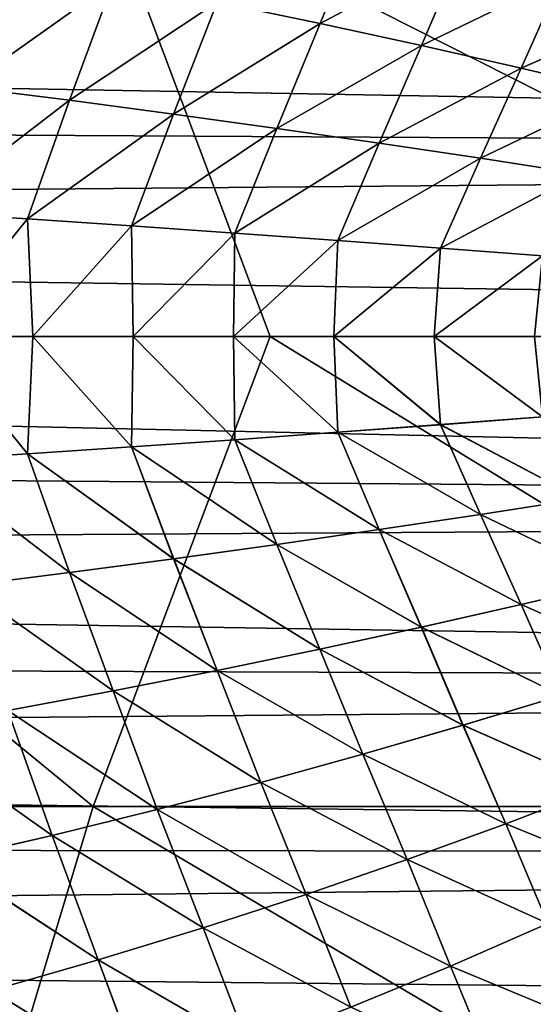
# Model space of a CAD drawing. Header units: metres. Extents: x -31 to 127, y -24 to 31.
# Tile 122 of 150: x 68.41 to 72.37, y -5.14 to 2.44. Entities that reach past the tile are written whole.
import ezdxf

# ---------------------------------------------------------------- set-up
doc = ezdxf.new("R2010")
doc.units = ezdxf.units.M
doc.layers.add('solid_12_381_041_XXX', color=7, linetype='CONTINUOUS')

msp = doc.modelspace()

# ---------------------------------------------------------------- linework, layer by layer
at = {"layer": 'solid_12_381_041_XXX'}
for points in [[(61.689842, 3.619822, 116.518829), (64.560226, 0.000006, 116.543846), (68.979095, 3.619782, 116.472359)], [(68.979095, 3.619782, 116.472359), (64.560226, 0.000006, 116.543846), (70.339767, 0.000006, 116.504814)], [(68.979095, 3.619782, 116.472359), (70.339767, 0.000006, 116.504814), (76.151085, 0.000004, 116.456345)], [(68.979095, 3.619782, 116.472359), (76.151085, 0.000004, 116.456345), (76.253685, 3.61972, 116.412567)], [(69.933388, 2.57188, 145.543442), (70.725121, 2.407843, 145.511581), (71.05555, 3.217393, 145.491806)], [(71.055557, 3.217387, 141.680511), (70.725136, 2.407838, 141.660736), (69.933403, 2.571874, 141.628876)], [(70.725121, 2.407843, 145.511581), (71.827705, 2.993618, 145.460632), (71.05555, 3.217393, 145.491806)], [(71.055557, 3.217387, 141.680511), (71.827713, 2.993612, 141.711685), (70.725136, 2.407838, 141.660736)], [(70.725121, 2.407843, 145.511581), (71.506386, 2.238372, 145.479477), (71.827705, 2.993618, 145.460632)], [(71.827713, 2.993612, 141.711685), (71.506393, 2.238367, 141.692841), (70.725136, 2.407838, 141.660736)], [(71.506386, 2.238372, 145.479477), (72.585785, 2.763502, 145.429382), (71.827705, 2.993618, 145.460632)], [(71.827713, 2.993612, 141.711685), (72.585793, 2.763496, 141.742935), (71.506393, 2.238367, 141.692841)], [(67.985382, 1.919259, 145.625534), (69.131607, 2.729765, 145.575027), (68.320206, 2.880782, 145.606293)], [(68.320221, 2.880776, 141.566025), (69.131622, 2.729759, 141.59729), (67.985397, 1.919256, 141.546783)], [(97.534081, 1.384655, 96.429512), (37.293068, 2.465663, 96.511459), (97.747482, 2.75414, 96.541496)], [(67.985382, 1.919259, 145.625534), (68.794472, 1.817812, 145.593964), (69.131607, 2.729765, 145.575027)], [(69.131622, 2.729759, 141.59729), (68.794487, 1.817809, 141.578354), (67.985397, 1.919256, 141.546783)], [(68.794472, 1.817812, 145.593964), (69.933388, 2.57188, 145.543442), (69.131607, 2.729765, 145.575027)], [(69.131622, 2.729759, 141.59729), (69.933403, 2.571874, 141.628876), (68.794487, 1.817809, 141.578354)], [(71.506386, 2.238372, 145.479477), (72.276741, 2.064182, 145.447189), (72.585785, 2.763502, 145.429382)], [(72.585793, 2.763496, 141.742935), (72.276749, 2.064178, 141.725128), (71.506393, 2.238367, 141.692841)], [(72.276741, 2.064182, 145.447189), (73.329239, 2.527957, 145.398087), (72.585785, 2.763502, 145.429382)], [(72.585793, 2.763496, 141.742935), (73.329247, 2.527953, 141.774231), (72.276749, 2.064178, 141.725128)], [(68.794472, 1.817812, 145.593964), (69.596977, 1.711753, 145.561981), (69.933388, 2.57188, 145.543442)], [(69.933403, 2.571874, 141.628876), (69.596992, 1.711749, 141.610336), (68.794487, 1.817809, 141.578354)], [(69.596977, 1.711753, 145.561981), (70.725121, 2.407843, 145.511581), (69.933388, 2.57188, 145.543442)], [(69.933403, 2.571874, 141.628876), (70.725136, 2.407838, 141.660736), (69.596992, 1.711749, 141.610336)], [(72.276741, 2.064182, 145.447189), (73.035767, 1.885991, 145.414734), (73.329239, 2.527957, 145.398087)], [(73.329247, 2.527953, 141.774231), (73.035774, 1.885987, 141.757584), (72.276749, 2.064178, 141.725128)], [(97.534081, 1.384655, 96.429512), (37.39967, 1.722445, 96.449654), (37.293068, 2.465663, 96.511459)], [(69.596977, 1.711753, 145.561981), (70.392601, 1.601578, 145.529617), (70.725121, 2.407843, 145.511581)], [(70.725136, 2.407838, 141.660736), (70.392609, 1.601575, 141.6427), (69.596992, 1.711749, 141.610336)], [(70.392601, 1.601578, 145.529617), (71.506386, 2.238372, 145.479477), (70.725121, 2.407843, 145.511581)], [(70.725136, 2.407838, 141.660736), (71.506393, 2.238367, 141.692841), (70.392609, 1.601575, 141.6427)], [(70.392601, 1.601578, 145.529617), (71.18103, 1.487787, 145.496902), (71.506386, 2.238372, 145.479477)], [(71.506393, 2.238367, 141.692841), (71.181046, 1.487785, 141.675415), (70.392609, 1.601575, 141.6427)], [(71.18103, 1.487787, 145.496902), (72.276741, 2.064182, 145.447189), (71.506386, 2.238372, 145.479477)], [(71.506393, 2.238367, 141.692841), (72.276749, 2.064178, 141.725128), (71.181046, 1.487785, 141.675415)], [(71.18103, 1.487787, 145.496902), (71.961983, 1.370879, 145.463852), (72.276741, 2.064182, 145.447189)], [(72.276749, 2.064178, 141.725128), (71.961998, 1.370876, 141.708466), (71.181046, 1.487785, 141.675415)], [(71.961983, 1.370879, 145.463852), (73.035767, 1.885991, 145.414734), (72.276741, 2.064182, 145.447189)], [(72.276749, 2.064178, 141.725128), (73.035774, 1.885987, 141.757584), (71.961998, 1.370876, 141.708466)], [(67.665405, 0.954516, 145.641632), (68.794472, 1.817812, 145.593964), (67.985382, 1.919259, 145.625534)], [(67.985397, 1.919256, 141.546783), (68.794487, 1.817809, 141.578354), (67.665421, 0.954514, 141.530685)], [(71.961983, 1.370879, 145.463852), (72.735161, 1.251351, 145.430511), (73.035767, 1.885991, 145.414734)], [(73.035774, 1.885987, 141.757584), (72.735168, 1.251348, 141.741806), (71.961998, 1.370876, 141.708466)], [(67.665405, 0.954516, 145.641632), (68.470047, 0.903655, 145.610107), (68.794472, 1.817812, 145.593964)], [(68.794487, 1.817809, 141.578354), (68.470062, 0.903653, 141.56221), (67.665421, 0.954514, 141.530685)], [(68.470047, 0.903655, 145.610107), (69.596977, 1.711753, 145.561981), (68.794472, 1.817812, 145.593964)], [(68.794487, 1.817809, 141.578354), (69.596992, 1.711749, 141.610336), (68.470062, 0.903653, 141.56221)], [(97.534081, 1.384655, 96.429512), (37.474953, 0.863535, 96.405891), (37.39967, 1.722445, 96.449654)], [(68.470047, 0.903655, 145.610107), (69.271317, 0.850481, 145.578064), (69.596977, 1.711753, 145.561981)], [(69.596992, 1.711749, 141.610336), (69.271332, 0.85048, 141.594254), (68.470062, 0.903653, 141.56221)], [(69.271317, 0.850481, 145.578064), (70.392601, 1.601578, 145.529617), (69.596977, 1.711753, 145.561981)], [(69.596992, 1.711749, 141.610336), (70.392609, 1.601575, 141.6427), (69.271332, 0.85048, 141.594254)], [(69.271317, 0.850481, 145.578064), (70.069054, 0.795254, 145.545502), (70.392601, 1.601578, 145.529617)], [(70.392609, 1.601575, 141.6427), (70.069069, 0.795253, 141.626816), (69.271332, 0.85048, 141.594254)], [(70.069054, 0.795254, 145.545502), (71.18103, 1.487787, 145.496902), (70.392601, 1.601578, 145.529617)], [(70.392609, 1.601575, 141.6427), (71.181046, 1.487785, 141.675415), (70.069069, 0.795253, 141.626816)], [(70.069054, 0.795254, 145.545502), (70.863106, 0.738232, 145.512466), (71.18103, 1.487787, 145.496902)], [(71.181046, 1.487785, 141.675415), (70.863121, 0.73823, 141.659851), (70.069069, 0.795253, 141.626816)], [(70.863106, 0.738232, 145.512466), (71.961983, 1.370879, 145.463852), (71.18103, 1.487787, 145.496902)], [(71.181046, 1.487785, 141.675415), (71.961998, 1.370876, 141.708466), (70.863121, 0.73823, 141.659851)], [(97.534081, 1.384655, 96.429512), (97.463043, 0, 96.391296), (37.474953, 0.863535, 96.405891)], [(70.863106, 0.738232, 145.512466), (71.65332, 0.679672, 145.478943), (71.961983, 1.370879, 145.463852)], [(71.961998, 1.370876, 141.708466), (71.653336, 0.679671, 141.693375), (70.863121, 0.73823, 141.659851)], [(71.65332, 0.679672, 145.478943), (72.735161, 1.251351, 145.430511), (71.961983, 1.370879, 145.463852)], [(71.961998, 1.370876, 141.708466), (72.735168, 1.251348, 141.741806), (71.653336, 0.679671, 141.693375)], [(71.65332, 0.679672, 145.478943), (72.439545, 0.619834, 145.444977), (72.735161, 1.251351, 145.430511)], [(72.735168, 1.251348, 141.741806), (72.439552, 0.619832, 141.727341), (71.653336, 0.679671, 141.693375)], [(67.665405, 0.954516, 145.641632), (67.739403, 0.000002, 145.639923), (68.470047, 0.903655, 145.610107)], [(67.665421, 0.954514, 141.530685), (68.470062, 0.903653, 141.56221), (67.73941, 0.000002, 141.532394)], [(97.463043, 0, 96.391296), (37.499977, -0.000001, 96.391296), (37.474953, 0.863535, 96.405891)], [(68.470047, 0.903655, 145.610107), (67.739403, 0.000002, 145.639923), (68.512665, 0.000002, 145.609451)], [(68.470062, 0.903653, 141.56221), (68.512672, 0.000002, 141.562866), (67.73941, 0.000002, 141.532394)], [(68.470047, 0.903655, 145.610107), (68.512665, 0.000002, 145.609451), (69.271317, 0.850481, 145.578064)], [(68.470062, 0.903653, 141.56221), (69.271332, 0.85048, 141.594254), (68.512672, 0.000002, 141.562866)], [(69.271317, 0.850481, 145.578064), (68.512665, 0.000002, 145.609451), (69.285896, 0.000002, 145.578384)], [(69.271332, 0.85048, 141.594254), (69.285896, 0.000002, 141.593933), (68.512672, 0.000002, 141.562866)], [(69.271317, 0.850481, 145.578064), (69.285896, 0.000002, 145.578384), (70.069054, 0.795254, 145.545502)], [(69.271332, 0.85048, 141.594254), (70.069069, 0.795253, 141.626816), (69.285896, 0.000002, 141.593933)], [(70.069054, 0.795254, 145.545502), (69.285896, 0.000002, 145.578384), (70.059105, 0.000002, 145.546722)], [(70.069069, 0.795253, 141.626816), (70.059105, 0.000002, 141.625595), (69.285896, 0.000002, 141.593933)], [(70.069054, 0.795254, 145.545502), (70.059105, 0.000002, 145.546722), (70.863106, 0.738232, 145.512466)], [(70.069069, 0.795253, 141.626816), (70.863121, 0.73823, 141.659851), (70.059105, 0.000002, 141.625595)], [(70.863106, 0.738232, 145.512466), (70.059105, 0.000002, 145.546722), (70.832283, 0.000002, 145.51445)], [(70.863121, 0.73823, 141.659851), (70.832283, 0.000002, 141.657867), (70.059105, 0.000002, 141.625595)], [(70.863106, 0.738232, 145.512466), (70.832283, 0.000002, 145.51445), (71.65332, 0.679672, 145.478943)], [(70.863121, 0.73823, 141.659851), (71.653336, 0.679671, 141.693375), (70.832283, 0.000002, 141.657867)], [(71.65332, 0.679672, 145.478943), (70.832283, 0.000002, 145.51445), (71.605438, 0.000001, 145.481583)], [(71.653336, 0.679671, 141.693375), (71.605438, 0.000001, 141.690735), (70.832283, 0.000002, 141.657867)], [(71.65332, 0.679672, 145.478943), (71.605438, 0.000001, 145.481583), (72.439545, 0.619834, 145.444977)], [(71.653336, 0.679671, 141.693375), (72.439552, 0.619832, 141.727341), (71.605438, 0.000001, 141.690735)], [(72.439545, 0.619834, 145.444977), (71.605438, 0.000001, 145.481583), (72.378563, 0.000001, 145.44812)], [(72.439552, 0.619832, 141.727341), (72.378563, 0.000001, 141.724197), (71.605438, 0.000001, 141.690735)], [(61.687233, -3.619822, 116.518845), (68.976784, -3.619783, 116.472382), (64.560226, 0.000006, 116.543846)], [(68.976784, -3.619783, 116.472382), (70.339767, 0.000006, 116.504814), (64.560226, 0.000006, 116.543846)], [(67.665192, -0.954526, 145.641647), (68.469826, -0.903667, 145.610123), (67.739403, 0.000002, 145.639923)], [(67.73941, 0.000002, 141.532394), (68.470062, -0.903649, 141.56221), (67.665405, -0.954511, 141.530685)], [(68.469826, -0.903667, 145.610123), (68.512665, 0.000002, 145.609451), (67.739403, 0.000002, 145.639923)], [(67.73941, 0.000002, 141.532394), (68.512672, 0.000002, 141.562866), (68.470062, -0.903649, 141.56221)], [(68.469826, -0.903667, 145.610123), (69.27108, -0.850495, 145.578064), (68.512665, 0.000002, 145.609451)], [(68.512672, 0.000002, 141.562866), (69.271339, -0.850476, 141.594254), (68.470062, -0.903649, 141.56221)], [(69.27108, -0.850495, 145.578064), (69.285896, 0.000002, 145.578384), (68.512665, 0.000002, 145.609451)], [(68.512672, 0.000002, 141.562866), (69.285896, 0.000002, 141.593933), (69.271339, -0.850476, 141.594254)], [(68.976784, -3.619783, 116.472382), (76.251671, -3.619721, 116.412582), (70.339767, 0.000006, 116.504814)], [(69.27108, -0.850495, 145.578064), (70.068802, -0.79527, 145.545517), (69.285896, 0.000002, 145.578384)], [(69.285896, 0.000002, 141.593933), (70.069084, -0.795248, 141.626816), (69.271339, -0.850476, 141.594254)], [(69.285896, 0.000002, 141.593933), (70.059105, 0.000002, 141.625595), (70.069084, -0.795248, 141.626816)], [(70.068802, -0.79527, 145.545517), (70.059105, 0.000002, 145.546722), (69.285896, 0.000002, 145.578384)], [(70.059105, 0.000002, 141.625595), (70.863152, -0.738225, 141.659851), (70.069084, -0.795248, 141.626816)], [(70.059105, 0.000002, 141.625595), (70.832283, 0.000002, 141.657867), (70.863152, -0.738225, 141.659851)], [(70.862846, -0.738249, 145.512466), (70.832283, 0.000002, 145.51445), (70.059105, 0.000002, 145.546722)], [(70.068802, -0.79527, 145.545517), (70.862846, -0.738249, 145.512466), (70.059105, 0.000002, 145.546722)], [(76.251671, -3.619721, 116.412582), (76.151085, 0.000004, 116.456345), (70.339767, 0.000006, 116.504814)], [(70.832283, 0.000002, 141.657867), (71.653374, -0.679665, 141.693375), (70.863152, -0.738225, 141.659851)], [(70.832283, 0.000002, 141.657867), (71.605438, 0.000001, 141.690735), (71.653374, -0.679665, 141.693375)], [(71.653046, -0.679691, 145.478958), (71.605438, 0.000001, 145.481583), (70.832283, 0.000002, 145.51445)], [(70.862846, -0.738249, 145.512466), (71.653046, -0.679691, 145.478958), (70.832283, 0.000002, 145.51445)], [(71.605438, 0.000001, 141.690735), (72.439613, -0.619826, 141.727341), (71.653374, -0.679665, 141.693375)], [(71.605438, 0.000001, 141.690735), (72.378563, 0.000001, 141.724197), (72.439613, -0.619826, 141.727341)], [(72.439255, -0.619854, 145.444992), (72.378563, 0.000001, 145.44812), (71.605438, 0.000001, 145.481583)], [(71.653046, -0.679691, 145.478958), (72.439255, -0.619854, 145.444992), (71.605438, 0.000001, 145.481583)], [(97.530144, -1.34535, 96.427193), (37.474953, -0.863557, 96.405891), (37.499977, -0.000001, 96.391296)], [(97.530144, -1.34535, 96.427193), (37.499977, -0.000001, 96.391296), (97.463043, 0, 96.391296)], [(71.961433, -1.370963, 145.463882), (71.653046, -0.679691, 145.478958), (70.862846, -0.738249, 145.512466)], [(70.863152, -0.738225, 141.659851), (71.653374, -0.679665, 141.693375), (71.962151, -1.37085, 141.708466)], [(72.734581, -1.25144, 145.430542), (72.439255, -0.619854, 145.444992), (71.653046, -0.679691, 145.478958)], [(71.961433, -1.370963, 145.463882), (72.734581, -1.25144, 145.430542), (71.653046, -0.679691, 145.478958)], [(71.653374, -0.679665, 141.693375), (72.439613, -0.619826, 141.727341), (72.735336, -1.251319, 141.741806)], [(71.653374, -0.679665, 141.693375), (72.735336, -1.251319, 141.741806), (71.962151, -1.37085, 141.708466)], [(71.180504, -1.487865, 145.496918), (70.862846, -0.738249, 145.512466), (70.068802, -0.79527, 145.545517)], [(70.069084, -0.795248, 141.626816), (70.863152, -0.738225, 141.659851), (71.181183, -1.487761, 141.675415)], [(71.180504, -1.487865, 145.496918), (71.961433, -1.370963, 145.463882), (70.862846, -0.738249, 145.512466)], [(70.863152, -0.738225, 141.659851), (71.962151, -1.37085, 141.708466), (71.181183, -1.487761, 141.675415)], [(70.39209, -1.60165, 145.529633), (70.068802, -0.79527, 145.545517), (69.27108, -0.850495, 145.578064)], [(69.271339, -0.850476, 141.594254), (70.069084, -0.795248, 141.626816), (70.392731, -1.601555, 141.6427)], [(70.39209, -1.60165, 145.529633), (71.180504, -1.487865, 145.496918), (70.068802, -0.79527, 145.545517)], [(70.069084, -0.795248, 141.626816), (71.181183, -1.487761, 141.675415), (70.392731, -1.601555, 141.6427)], [(97.530144, -1.34535, 96.427193), (37.399601, -1.722442, 96.449654), (37.474953, -0.863557, 96.405891)], [(68.794014, -1.817871, 145.593979), (68.469826, -0.903667, 145.610123), (67.665192, -0.954526, 145.641647)], [(67.665405, -0.954511, 141.530685), (68.470062, -0.903649, 141.56221), (68.794579, -1.817794, 141.578354)], [(69.596497, -1.711818, 145.561996), (69.27108, -0.850495, 145.578064), (68.469826, -0.903667, 145.610123)], [(68.794014, -1.817871, 145.593979), (69.596497, -1.711818, 145.561996), (68.469826, -0.903667, 145.610123)], [(68.470062, -0.903649, 141.56221), (69.271339, -0.850476, 141.594254), (69.597099, -1.711732, 141.610336)], [(68.470062, -0.903649, 141.56221), (69.597099, -1.711732, 141.610336), (68.794579, -1.817794, 141.578354)], [(69.596497, -1.711818, 145.561996), (70.39209, -1.60165, 145.529633), (69.27108, -0.850495, 145.578064)], [(69.271339, -0.850476, 141.594254), (70.392731, -1.601555, 141.6427), (69.597099, -1.711732, 141.610336)], [(67.984947, -1.919312, 145.625549), (68.794014, -1.817871, 145.593979), (67.665192, -0.954526, 145.641647)], [(67.665405, -0.954511, 141.530685), (68.794579, -1.817794, 141.578354), (67.985474, -1.919243, 141.546799)], [(73.035004, -1.886174, 145.414764), (72.734581, -1.25144, 145.430542), (71.961433, -1.370963, 145.463882)], [(71.962151, -1.37085, 141.708466), (72.735336, -1.251319, 141.741806), (73.035454, -1.886062, 141.757568)], [(97.530144, -1.34535, 96.427193), (97.732628, -2.682199, 96.533661), (37.399601, -1.722442, 96.449654)], [(72.276001, -2.064353, 145.44722), (71.961433, -1.370963, 145.463882), (71.180504, -1.487865, 145.496918)], [(71.181183, -1.487761, 141.675415), (71.962151, -1.37085, 141.708466), (72.276428, -2.06425, 141.725128)], [(72.276001, -2.064353, 145.44722), (73.035004, -1.886174, 145.414764), (71.961433, -1.370963, 145.463882)], [(71.962151, -1.37085, 141.708466), (73.035454, -1.886062, 141.757568), (72.276428, -2.06425, 141.725128)], [(71.505669, -2.238531, 145.479507), (71.180504, -1.487865, 145.496918), (70.39209, -1.60165, 145.529633)], [(70.392731, -1.601555, 141.6427), (71.181183, -1.487761, 141.675415), (71.506073, -2.238436, 141.692825)], [(71.505669, -2.238531, 145.479507), (72.276001, -2.064353, 145.44722), (71.180504, -1.487865, 145.496918)], [(71.181183, -1.487761, 141.675415), (72.276428, -2.06425, 141.725128), (71.506073, -2.238436, 141.692825)], [(70.724434, -2.40799, 145.511612), (70.39209, -1.60165, 145.529633), (69.596497, -1.711818, 145.561996)], [(69.597099, -1.711732, 141.610336), (70.392731, -1.601555, 141.6427), (70.724815, -2.407903, 141.660721)], [(70.724434, -2.40799, 145.511612), (71.505669, -2.238531, 145.479507), (70.39209, -1.60165, 145.529633)], [(70.392731, -1.601555, 141.6427), (71.506073, -2.238436, 141.692825), (70.724815, -2.407903, 141.660721)], [(97.732628, -2.682199, 96.533661), (37.292889, -2.465645, 96.511459), (37.399601, -1.722442, 96.449654)], [(69.932724, -2.572014, 145.543472), (69.596497, -1.711818, 145.561996), (68.794014, -1.817871, 145.593979)], [(68.794579, -1.817794, 141.578354), (69.597099, -1.711732, 141.610336), (69.933083, -2.571935, 141.62886)], [(69.932724, -2.572014, 145.543472), (70.724434, -2.40799, 145.511612), (69.596497, -1.711818, 145.561996)], [(69.597099, -1.711732, 141.610336), (70.724815, -2.407903, 141.660721), (69.933083, -2.571935, 141.62886)], [(69.130974, -2.729886, 145.575058), (68.794014, -1.817871, 145.593979), (67.984947, -1.919312, 145.625549)], [(67.985474, -1.919243, 141.546799), (68.794579, -1.817794, 141.578354), (69.13131, -2.729816, 141.597275)], [(69.130974, -2.729886, 145.575058), (69.932724, -2.572014, 145.543472), (68.794014, -1.817871, 145.593979)], [(68.794579, -1.817794, 141.578354), (69.933083, -2.571935, 141.62886), (69.13131, -2.729816, 141.597275)], [(73.328697, -2.528134, 145.398117), (73.035004, -1.886174, 145.414764), (72.276001, -2.064353, 145.44722)], [(72.276428, -2.06425, 141.725128), (73.035454, -1.886062, 141.757568), (73.329178, -2.527974, 141.774216)], [(68.319611, -2.880891, 145.606323), (69.130974, -2.729886, 145.575058), (67.984947, -1.919312, 145.625549)], [(67.985474, -1.919243, 141.546799), (69.13131, -2.729816, 141.597275), (68.319916, -2.880829, 141.56601)], [(72.585258, -2.763667, 145.429413), (72.276001, -2.064353, 145.44722), (71.505669, -2.238531, 145.479507)], [(71.506073, -2.238436, 141.692825), (72.276428, -2.06425, 141.725128), (72.585716, -2.763519, 141.742935)], [(72.585258, -2.763667, 145.429413), (73.328697, -2.528134, 145.398117), (72.276001, -2.064353, 145.44722)], [(72.276428, -2.06425, 141.725128), (73.329178, -2.527974, 141.774216), (72.585716, -2.763519, 141.742935)], [(71.827194, -2.993771, 145.460663), (71.505669, -2.238531, 145.479507), (70.724434, -2.40799, 145.511612)], [(70.724815, -2.407903, 141.660721), (71.506073, -2.238436, 141.692825), (71.827629, -2.993635, 141.71167)], [(71.827194, -2.993771, 145.460663), (72.585258, -2.763667, 145.429413), (71.505669, -2.238531, 145.479507)], [(71.506073, -2.238436, 141.692825), (72.585716, -2.763519, 141.742935), (71.827629, -2.993635, 141.71167)], [(71.055054, -3.217534, 145.491821), (70.724434, -2.40799, 145.511612), (69.932724, -2.572014, 145.543472)], [(69.933083, -2.571935, 141.62886), (70.724815, -2.407903, 141.660721), (71.055466, -3.217411, 141.680511)], [(71.055054, -3.217534, 145.491821), (71.827194, -2.993771, 145.460663), (70.724434, -2.40799, 145.511612)], [(70.724815, -2.407903, 141.660721), (71.827629, -2.993635, 141.71167), (71.055466, -3.217411, 141.680511)], [(97.732628, -2.682199, 96.533661), (37.147846, -3.20048, 96.595108), (37.292889, -2.465645, 96.511459)], [(70.269394, -3.434047, 145.522842), (69.932724, -2.572014, 145.543472), (69.130974, -2.729886, 145.575058)], [(69.13131, -2.729816, 141.597275), (69.933083, -2.571935, 141.62886), (70.269775, -3.433935, 141.64949)], [(70.269394, -3.434047, 145.522842), (71.055054, -3.217534, 145.491821), (69.932724, -2.572014, 145.543472)], [(69.933083, -2.571935, 141.62886), (71.055466, -3.217411, 141.680511), (70.269775, -3.433935, 141.64949)], [(97.732628, -2.682199, 96.533661), (98.070137, -3.994108, 96.712074), (37.147846, -3.20048, 96.595108)], [(69.470749, -3.642398, 145.55368), (69.130974, -2.729886, 145.575058), (68.319611, -2.880891, 145.606323)], [(68.319916, -2.880829, 141.56601), (69.13131, -2.729816, 141.597275), (69.471107, -3.642298, 141.618637)], [(69.470749, -3.642398, 145.55368), (70.269394, -3.434047, 145.522842), (69.130974, -2.729886, 145.575058)], [(69.13131, -2.729816, 141.597275), (70.269775, -3.433935, 141.64949), (69.471107, -3.642298, 141.618637)], [(72.902702, -3.466743, 145.409836), (72.585258, -2.763667, 145.429413), (71.827194, -2.993771, 145.460663)], [(71.827629, -2.993635, 141.71167), (72.585716, -2.763519, 141.742935), (72.903183, -3.466546, 141.762497)], [(68.659676, -3.841676, 145.58429), (68.319611, -2.880891, 145.606323), (67.499168, -3.024378, 145.637222)], [(67.499443, -3.024324, 141.535095), (68.319916, -2.880829, 141.56601), (68.660011, -3.841588, 141.588043)], [(68.659676, -3.841676, 145.58429), (69.470749, -3.642398, 145.55368), (68.319611, -2.880891, 145.606323)], [(68.319916, -2.880829, 141.56601), (69.471107, -3.642298, 141.618637), (68.660011, -3.841588, 141.588043)], [(67.836876, -4.031065, 145.614609), (68.659676, -3.841676, 145.58429), (67.499168, -3.024378, 145.637222)], [(67.499443, -3.024324, 141.535095), (68.660011, -3.841588, 141.588043), (67.837181, -4.030988, 141.557724)], [(72.158096, -3.751569, 145.439774), (71.827194, -2.993771, 145.460663), (71.055054, -3.217534, 145.491821)], [(71.055466, -3.217411, 141.680511), (71.827629, -2.993635, 141.71167), (72.158554, -3.751388, 141.732559)], [(72.158096, -3.751569, 145.439774), (72.902702, -3.466743, 145.409836), (71.827194, -2.993771, 145.460663)], [(71.827629, -2.993635, 141.71167), (72.903183, -3.466546, 141.762497), (72.158554, -3.751388, 141.732559)], [(98.070137, -3.994108, 96.712074), (36.966778, -3.918842, 96.699066), (37.147846, -3.20048, 96.595108)], [(71.396469, -4.028419, 145.469727), (71.055054, -3.217534, 145.491821), (70.269394, -3.434047, 145.522842)], [(70.269775, -3.433935, 141.64949), (71.055466, -3.217411, 141.680511), (71.396904, -4.028254, 141.702606)], [(71.396469, -4.028419, 145.469727), (72.158096, -3.751569, 145.439774), (71.055054, -3.217534, 145.491821)], [(71.055466, -3.217411, 141.680511), (72.158554, -3.751388, 141.732559), (71.396904, -4.028254, 141.702606)], [(70.618477, -4.29621, 145.499603), (70.269394, -3.434047, 145.522842), (69.470749, -3.642398, 145.55368)], [(69.471107, -3.642298, 141.618637), (70.269775, -3.433935, 141.64949), (70.618889, -4.296061, 141.672729)], [(70.618477, -4.29621, 145.499603), (71.396469, -4.028419, 145.469727), (70.269394, -3.434047, 145.522842)], [(70.269775, -3.433935, 141.64949), (71.396904, -4.028254, 141.702606), (70.618889, -4.296061, 141.672729)], [(73.210777, -4.181916, 145.38916), (72.902702, -3.466743, 145.409836), (72.158096, -3.751569, 145.439774)], [(72.158554, -3.751388, 141.732559), (72.903183, -3.466546, 141.762497), (73.210365, -4.182101, 141.783142)], [(67.878609, -7.25577, 116.356529), (68.976784, -3.619783, 116.472382), (61.687233, -3.619822, 116.518845)], [(67.878609, -7.25577, 116.356529), (75.148727, -7.255652, 116.299957), (68.976784, -3.619783, 116.472382)], [(75.148727, -7.255652, 116.299957), (76.251671, -3.619721, 116.412582), (68.976784, -3.619783, 116.472382)], [(69.824776, -4.553857, 145.529388), (69.470749, -3.642398, 145.55368), (68.659676, -3.841676, 145.58429)], [(68.660011, -3.841588, 141.588043), (69.471107, -3.642298, 141.618637), (69.825157, -4.553725, 141.642944)], [(69.824776, -4.553857, 145.529388), (70.618477, -4.29621, 145.499603), (69.470749, -3.642398, 145.55368)], [(69.471107, -3.642298, 141.618637), (70.618889, -4.296061, 141.672729), (69.825157, -4.553725, 141.642944)], [(72.481209, -4.519645, 145.417496), (72.158096, -3.751569, 145.439774), (71.396469, -4.028419, 145.469727)], [(71.396904, -4.028254, 141.702606), (72.158554, -3.751388, 141.732559), (72.480797, -4.519819, 141.754807)], [(72.481209, -4.519645, 145.417496), (73.210777, -4.181916, 145.38916), (72.158096, -3.751569, 145.439774)], [(72.158554, -3.751388, 141.732559), (73.210365, -4.182101, 141.783142), (72.480797, -4.519819, 141.754807)], [(69.016014, -4.800279, 145.559006), (68.659676, -3.841676, 145.58429), (67.836876, -4.031065, 145.614609)], [(67.837181, -4.030988, 141.557724), (68.660011, -3.841588, 141.588043), (69.016373, -4.800162, 141.613327)], [(69.016014, -4.800279, 145.559006), (69.824776, -4.553857, 145.529388), (68.659676, -3.841676, 145.58429)], [(68.660011, -3.841588, 141.588043), (69.825157, -4.553725, 141.642944), (69.016373, -4.800162, 141.613327)], [(98.070137, -3.994108, 96.712074), (36.745968, -4.63534, 96.82563), (36.966778, -3.918842, 96.699066)], [(98.070137, -3.994108, 96.712074), (98.54203, -5.263302, 96.955902), (36.745968, -4.63534, 96.82563)], [(68.193054, -5.034518, 145.588394), (69.016014, -4.800279, 145.559006), (67.836876, -4.031065, 145.614609)], [(67.837181, -4.030988, 141.557724), (69.016373, -4.800162, 141.613327), (68.19339, -5.034415, 141.583923)], [(71.731964, -4.847747, 145.445892), (71.396469, -4.028419, 145.469727), (70.618477, -4.29621, 145.499603)], [(70.618889, -4.296061, 141.672729), (71.396904, -4.028254, 141.702606), (71.731552, -4.847909, 141.72641)], [(71.731964, -4.847747, 145.445892), (72.481209, -4.519645, 145.417496), (71.396469, -4.028419, 145.469727)], [(71.396904, -4.028254, 141.702606), (72.480797, -4.519819, 141.754807), (71.731552, -4.847909, 141.72641)], [(70.963791, -5.16499, 145.474304), (70.618477, -4.29621, 145.499603), (69.824776, -4.553857, 145.529388)], [(69.825157, -4.553725, 141.642944), (70.618889, -4.296061, 141.672729), (70.963379, -5.16514, 141.697998)], [(70.963791, -5.16499, 145.474304), (71.731964, -4.847747, 145.445892), (70.618477, -4.29621, 145.499603)], [(70.618889, -4.296061, 141.672729), (71.731552, -4.847909, 141.72641), (70.963379, -5.16514, 141.697998)], [(71.731552, -4.847909, 141.72641), (72.480797, -4.519819, 141.754807), (72.808113, -5.296019, 141.779083)], [(72.808472, -5.295844, 145.393219), (72.481209, -4.519645, 145.417496), (71.731964, -4.847747, 145.445892)], [(70.177422, -5.470144, 145.502686), (69.824776, -4.553857, 145.529388), (69.016014, -4.800279, 145.559006)], [(69.016373, -4.800162, 141.613327), (69.825157, -4.553725, 141.642944), (70.177017, -5.470282, 141.669617)], [(70.177422, -5.470144, 145.502686), (70.963791, -5.16499, 145.474304), (69.824776, -4.553857, 145.529388)], [(69.825157, -4.553725, 141.642944), (70.963379, -5.16514, 141.697998), (70.177017, -5.470282, 141.669617)], [(98.54203, -5.263302, 96.955902), (36.485542, -5.347444, 96.97506), (36.745968, -4.63534, 96.82563)], [(69.373619, -5.761979, 145.530945), (69.016014, -4.800279, 145.559006), (68.193054, -5.034518, 145.588394)], [(68.19339, -5.034415, 141.583923), (69.016373, -4.800162, 141.613327), (69.373222, -5.762105, 141.641357)], [(69.373619, -5.761979, 145.530945), (70.177422, -5.470144, 145.502686), (69.016014, -4.800279, 145.559006)], [(69.016373, -4.800162, 141.613327), (70.177017, -5.470282, 141.669617), (69.373222, -5.762105, 141.641357)], [(70.963379, -5.16514, 141.697998), (71.731552, -4.847909, 141.72641), (72.072693, -5.673683, 141.752502)], [(72.073051, -5.673519, 145.4198), (71.731964, -4.847747, 145.445892), (70.963791, -5.16499, 145.474304)], [(71.731552, -4.847909, 141.72641), (72.808113, -5.296019, 141.779083), (72.072693, -5.673683, 141.752502)], [(72.073051, -5.673519, 145.4198), (72.808472, -5.295844, 145.393219), (71.731964, -4.847747, 145.445892)], [(68.553391, -6.039432, 145.559036), (68.193054, -5.034518, 145.588394), (67.357338, -5.255974, 145.617508)], [(67.357635, -5.255885, 141.554825), (68.19339, -5.034415, 141.583923), (68.552994, -6.039546, 141.613266)], [(68.553391, -6.039432, 145.559036), (69.373619, -5.761979, 145.530945), (68.193054, -5.034518, 145.588394)], [(68.19339, -5.034415, 141.583923), (69.373222, -5.762105, 141.641357), (68.552994, -6.039546, 141.613266)]]:
    msp.add_3dface(points, dxfattribs=at)

doc.saveas('drawing.dxf')
